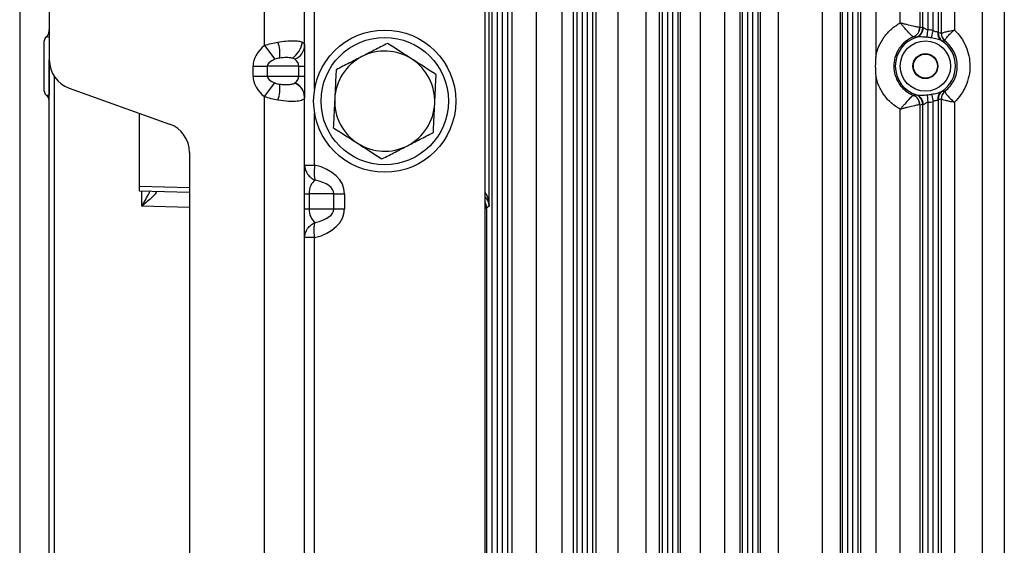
# Model space of a CAD drawing. Header units: millimetres. Extents: x -1087 to -132, y -334 to 655.
# Tile 23 of 63: x -658 to -560, y -215 to -163. Entities that reach past the tile are written whole.
import ezdxf

# ---------------------------------------------------------------- set-up
doc = ezdxf.new("R2010")
doc.units = ezdxf.units.MM

msp = doc.modelspace()

# ---------------------------------------------------------------- linework, layer by layer
at = {"color": 7, "linetype": 'Continuous', "lineweight": 25}
for p, q in [((-658.458, -135.277), (-658.458, -327.705)), ((-594.594, -142.235), (-594.594, -259.429)), ((-592.446, -259.899), (-592.446, -141.765)), ((-568.555, -141.765), (-568.555, -163.473)), ((-566.408, -164.048), (-566.408, -142.235)), ((-655.501, -142.832), (-655.501, -166.718)), ((-611.268, -258.381), (-611.268, -143.438)), ((-610.768, -143.438), (-610.768, -258.381)), ((-610.234, -258.381), (-610.234, -143.438)), ((-609.734, -143.438), (-609.734, -258.381)), ((-609.275, -258.349), (-609.275, -143.315)), ((-606.89, -142.859), (-606.89, -258.349)), ((-604.269, -258.349), (-604.269, -142.864)), ((-603.188, -143.315), (-603.188, -258.349)), ((-602.768, -258.381), (-602.768, -143.438)), ((-602.268, -143.438), (-602.268, -258.381)), ((-601.734, -258.381), (-601.734, -143.438)), ((-601.234, -143.438), (-601.234, -258.381)), ((-600.881, -258.349), (-600.881, -143.315)), ((-598.709, -143.315), (-598.709, -258.349)), ((-595.893, -258.349), (-595.893, -143.315)), ((-594.268, -258.381), (-594.268, -143.438)), ((-593.768, -143.438), (-593.768, -258.381)), ((-593.234, -258.381), (-593.234, -143.438)), ((-592.734, -143.438), (-592.734, -258.381)), ((-590.488, -143.315), (-590.488, -258.349)), ((-588.046, -258.349), (-588.046, -143.315)), ((-586.544, -143.315), (-586.544, -258.349)), ((-574.458, -260.456), (-574.458, -143.315)), ((-572.955, -143.127), (-572.955, -166.372)), ((-570.514, -163.026), (-570.514, -143.127)), ((-568.268, -163.52), (-568.268, -143.365)), ((-567.768, -143.365), (-567.768, -163.713)), ((-567.234, -163.787), (-567.234, -143.365)), ((-566.734, -143.365), (-566.734, -164.016)), ((-565.109, -143.315), (-565.109, -163.73)), ((-562.293, -258.349), (-562.293, -143.315)), ((-560.121, -143.315), (-560.121, -258.349)), ((-586.268, -257.319), (-586.268, -144.345)), ((-585.768, -145.336), (-585.768, -256.328)), ((-585.234, -256.328), (-585.234, -145.336)), ((-584.734, -145.345), (-584.734, -256.319)), ((-584.472, -256.254), (-584.472, -145.41)), ((-576.529, -145.41), (-576.529, -256.254)), ((-576.268, -256.319), (-576.268, -145.345)), ((-575.768, -145.336), (-575.768, -256.328)), ((-575.234, -256.328), (-575.234, -145.336)), ((-574.734, -145.336), (-574.734, -257.319)), ((-582.716, -145.692), (-582.716, -255.98)), ((-578.286, -255.98), (-578.286, -145.676)), ((-634.001, -165.285), (-634.001, -150.832)), ((-630.001, -165.285), (-630.001, -151.514)), ((-629.001, -169.645), (-629.001, -158.332)), ((-611.573, -181.329), (-611.573, -161.202)), ((-612.001, -161.332), (-612.001, -240.332)), ((-567.816, -164.457), (-567.768, -163.713)), ((-567.391, -164.516), (-567.234, -163.787)), ((-656.001, -169.841), (-656.001, -164.823)), ((-655.51, -164.455), (-655.501, -164.448)), ((-655.51, -164.455), (-655.51, -170.209)), ((-634.001, -165.285), (-632.967, -166.65)), ((-630.001, -165.285), (-630.001, -167.332)), ((-655.501, -234.946), (-655.501, -166.718)), ((-635.142, -168.332), (-635.142, -167.332)), ((-635.142, -167.332), (-633.728, -167.332)), ((-633.728, -167.332), (-633.728, -168.332)), ((-630.587, -167.332), (-633.728, -167.332)), ((-630.587, -168.332), (-630.587, -167.332)), ((-630.587, -167.332), (-630.001, -167.332)), ((-630.001, -167.332), (-630.001, -168.332)), ((-655.018, -168.35), (-655.018, -233.314)), ((-635.142, -168.332), (-633.728, -168.332)), ((-634.001, -170.379), (-632.967, -169.014)), ((-633.728, -168.332), (-630.587, -168.332)), ((-630.587, -168.332), (-630.001, -168.332)), ((-630.001, -168.332), (-630.001, -170.379)), ((-572.955, -168.292), (-572.955, -234.372)), ((-653.51, -169.543), (-643.492, -173.121)), ((-655.51, -170.209), (-655.501, -170.216)), ((-634.001, -231.285), (-634.001, -170.379)), ((-630.001, -231.285), (-630.001, -170.379)), ((-567.816, -170.207), (-567.768, -170.951)), ((-567.768, -170.951), (-567.768, -231.713)), ((-567.391, -170.148), (-567.234, -170.877)), ((-567.234, -231.787), (-567.234, -170.877)), ((-566.734, -170.648), (-566.734, -232.016)), ((-566.408, -232.048), (-566.408, -170.616)), ((-565.109, -170.934), (-565.109, -231.73)), ((-646.501, -179.324), (-646.501, -172.046)), ((-629.001, -177.216), (-629.001, -172.019)), ((-570.514, -231.026), (-570.514, -171.638)), ((-568.555, -171.191), (-568.555, -231.473)), ((-568.268, -231.52), (-568.268, -171.144)), ((-641.501, -175.946), (-641.501, -225.718)), ((-630.001, -177.216), (-629.001, -177.216)), ((-646.501, -179.824), (-646.501, -179.324)), ((-646.501, -179.324), (-641.501, -179.455)), ((-641.501, -179.955), (-646.501, -179.824)), ((-646.266, -181.329), (-646.266, -179.83)), ((-630.001, -180.082), (-629.562, -180.082)), ((-629.562, -180.082), (-629.562, -181.582)), ((-627.074, -180.082), (-629.562, -180.082)), ((-627.074, -181.582), (-627.074, -180.082)), ((-627.074, -180.082), (-626.014, -180.082)), ((-626.014, -180.082), (-626.014, -181.582)), ((-641.501, -181.454), (-646.266, -181.329)), ((-630.001, -181.582), (-629.562, -181.582)), ((-629.562, -181.582), (-627.074, -181.582)), ((-627.074, -181.582), (-626.014, -181.582)), ((-612.001, -181.526), (-611.835, -181.526)), ((-611.573, -181.329), (-611.835, -181.526)), ((-611.835, -181.526), (-611.835, -220.138)), ((-629.001, -184.448), (-630.001, -184.448)), ((-629.001, -217.556), (-629.001, -184.448))]:
    msp.add_line(p, q, dxfattribs=at)
for centre, radius in [((-622.001, -170.832), 7.1), ((-622.001, -170.832), 6.359), ((-568.001, -167.332), 2.509), ((-568.001, -167.332), 1.25), ((-568.001, -167.332), 1.198)]:
    msp.add_circle(centre, radius, dxfattribs=at)
for centre, radius, start, end in [((-656.497, -163.713), 0.996, 344.37848, 359.99944), ((-569.561, -163.479), 0.996, 292.23056, 0.31193), ((-569.556, -163.473), 1, 291.97264, 359.99761), ((-569.268, -163.52), 1, 288.41818, 359.99371), ((-569.187, -163.553), 0.953, 288.79149, 3.27336), ((-568.001, -167.332), 3.627, 77.78792, 86.3189), ((-565.856, -164.049), 0.914, 174.62382, 235.69494), ((-565.734, -164.016), 1, 179.98833, 235.6149), ((-565.411, -164.053), 1, 179.98346, 231.66338), ((-565.415, -164.042), 0.993, 180.35555, 230.88246), ((-655.501, -164.823), 0.5, 130.32622, 180), ((-635.947, -166.126), 3.484, 353.29228, 19.99564), ((-632.382, -164.673), 2.17, 301.00575, 353.07232), ((-568.001, -167.332), 3.009, 106.99835, 253.00165), ((-568.001, -167.332), 2.881, 77.78792, 86.3189), ((-568.001, -167.332), 3.009, 302.80754, 57.19246), ((-631.564, -165.203), 1.565, 292.41234, 356.99301), ((-622.001, -170.832), 5, 57.22647, 117.22647), ((-652.501, -166.718), 3, 180, 250.34618), ((-622.001, -170.832), 5, 117.22647, 177.22647), ((-622.001, -170.832), 5, 357.22647, 57.22647), ((-635.947, -169.538), 3.484, 340.00436, 6.70772), ((-631.62, -170.516), 1.622, 3.70606, 66.81843), ((-631.564, -170.461), 1.565, 3.00699, 67.58766), ((-655.501, -169.841), 0.5, 180, 229.55834), ((-565.856, -170.615), 0.914, 124.30506, 185.37618), ((-565.734, -170.648), 1, 124.3851, 180.01167), ((-565.411, -170.611), 1, 128.33662, 180.01654), ((-565.415, -170.622), 0.993, 129.11754, 179.64445), ((-656.497, -170.951), 0.996, 0.00054, 15.21681), ((-622.001, -170.832), 5, 177.22647, 237.22647), ((-622.001, -170.832), 5, 297.22647, 357.22647), ((-569.561, -171.185), 0.996, 359.68807, 67.76944), ((-569.556, -171.191), 1, 0.00239, 68.02736), ((-569.268, -171.144), 1, 0.00629, 71.58182), ((-569.187, -171.111), 0.953, 356.72664, 71.20851), ((-568.001, -167.332), 2.881, 273.6811, 282.21208), ((-568.001, -167.332), 3.627, 273.6811, 282.21208), ((-644.501, -175.946), 3, 0, 70.34618), ((-622.001, -170.832), 5, 237.22647, 297.22647), ((-613.336, -181.527), 1.501, 0.05522, 27.16999)]:
    msp.add_arc(centre, radius, start, end, dxfattribs=at)
for centre, major_axis, ratio, start_param, end_param in [((-569.256, -167.332), (4.511, 0), 0.866113, 1.349871, 1.414811), ((-567.079, -167.332), (3.844, 0), 0.866113, 1.396167, 1.481038), ((-630.9, -167.332), (4.243, 0), 0.707107, 2.390508, 3.141593), ((-630.9, -167.332), (2.828, 0), 0.353553, 2.390508, 3.141593), ((-632.001, -167.332), (1.414, 0), 0.707107, 0, 0.751085), ((-630.9, -168.332), (-4.243, 0), 0.707107, 0, 0.751085), ((-630.9, -168.332), (2.828, 0), 0.353553, 3.141593, 3.892678), ((-632.001, -168.332), (1.414, 0), 0.707107, 5.5321, 6.283185), ((-567.079, -167.332), (3.844, 0), 0.866113, 4.802147, 4.887018), ((-569.256, -167.332), (4.511, 0), 0.866113, 4.868374, 4.933314), ((-630.256, -180.082), (-4.243, 0), 0.707107, 3.141593, 4.411959), ((-628.501, -180.082), (0, 1.5), 0.707107, 0.426604, 1.570796), ((-630.256, -180.082), (3.182, 0), 0.471405, 0, 1.144192), ((-628.501, -181.582), (0, 1.5), 0.707107, 1.570796, 2.714988), ((-630.256, -181.582), (4.243, 0), 0.707107, 5.012819, 6.283185), ((-630.256, -181.582), (3.182, 0), 0.471405, 5.138993, 6.283185)]:
    msp.add_ellipse(centre, major_axis=major_axis, ratio=ratio, start_param=start_param, end_param=end_param, dxfattribs=at)
for points, knots in [([(-572.955, -166.372), (-572.887, -166.022), (-572.781, -165.681), (-572.494, -165.02), (-572.316, -164.71), (-571.898, -164.135), (-571.654, -163.867), (-571.12, -163.399), (-570.829, -163.196), (-570.514, -163.026)], [0, 0, 0, 0, 0.25, 0.25, 0.5, 0.5, 0.75, 0.75, 1, 1, 1, 1]), ([(-569.185, -164.4), (-569.2, -164.404), (-569.222, -164.399), (-569.279, -164.367), (-569.315, -164.341), (-569.436, -164.237), (-569.54, -164.131), (-569.782, -163.866), (-569.919, -163.71), (-570.138, -163.459), (-570.211, -163.374), (-570.361, -163.201), (-570.439, -163.112), (-570.514, -163.026)], [0, 0, 0, 0, 0.125, 0.125, 0.25, 0.25, 0.5, 0.5, 0.75, 0.75, 0.875, 0.875, 1, 1, 1, 1]), ([(-568.566, -163.473), (-568.579, -163.475), (-568.604, -163.473), (-568.677, -163.462), (-568.725, -163.454), (-568.897, -163.419), (-569.053, -163.384), (-569.418, -163.298), (-569.627, -163.248), (-569.955, -163.166), (-570.066, -163.139), (-570.289, -163.083), (-570.403, -163.054), (-570.514, -163.026)], [0, 0, 0, 0, 0.125, 0.125, 0.25, 0.25, 0.5, 0.5, 0.75, 0.75, 0.875, 0.875, 1, 1, 1, 1]), ([(-655.542, -163.979), (-655.561, -164.04), (-655.6, -164.166), (-655.7, -164.315), (-655.785, -164.409), (-655.818, -164.436), (-655.825, -164.441)], [0, 0, 0, 0, 0.322361, 0.662901, 0.931449, 1, 1, 1, 1]), ([(-568.236, -163.499), (-568.217, -163.484), (-568.189, -163.488), (-568.122, -163.518), (-568.085, -163.543), (-568.006, -163.598), (-567.964, -163.627), (-567.872, -163.68), (-567.822, -163.702), (-567.768, -163.713)], [0, 0, 0, 0, 0.25, 0.25, 0.5, 0.5, 0.75, 0.75, 1, 1, 1, 1]), ([(-567.234, -163.787), (-567.189, -163.817), (-567.14, -163.839), (-567.041, -163.866), (-566.993, -163.871), (-566.906, -163.881), (-566.867, -163.887), (-566.805, -163.914), (-566.781, -163.935), (-566.765, -163.963)], [0, 0, 0, 0, 0.25, 0.25, 0.5, 0.5, 0.75, 0.75, 1, 1, 1, 1]), ([(-566.408, -164.048), (-566.401, -164.038), (-566.365, -164.022), (-566.233, -163.98), (-566.14, -163.955), (-565.906, -163.897), (-565.768, -163.865), (-565.534, -163.815), (-565.453, -163.798), (-565.285, -163.765), (-565.197, -163.747), (-565.109, -163.73)], [0, 0, 0, 0, 0.25, 0.25, 0.5, 0.5, 0.75, 0.75, 0.875, 0.875, 1, 1, 1, 1]), ([(-566.041, -164.813), (-566.048, -164.778), (-566.031, -164.724), (-565.951, -164.58), (-565.889, -164.493), (-565.723, -164.295), (-565.621, -164.188), (-565.443, -164.018), (-565.38, -163.961), (-565.249, -163.846), (-565.18, -163.787), (-565.109, -163.73)], [0, 0, 0, 0, 0.25, 0.25, 0.5, 0.5, 0.75, 0.75, 0.875, 0.875, 1, 1, 1, 1]), ([(-565.109, -163.73), (-564.863, -163.959), (-564.645, -164.211), (-564.259, -164.758), (-564.094, -165.055), (-563.828, -165.669), (-563.726, -165.992), (-563.589, -166.656), (-563.555, -166.991), (-563.554, -167.665), (-563.589, -168.006), (-563.725, -168.669), (-563.829, -168.995), (-564.094, -169.61), (-564.257, -169.901), (-564.642, -170.45), (-564.863, -170.705), (-565.109, -170.934)], [0, 0, 0, 0, 0.125, 0.125, 0.25, 0.25, 0.375, 0.375, 0.5, 0.5, 0.625, 0.625, 0.75, 0.75, 0.875, 0.875, 1, 1, 1, 1]), ([(-655.51, -164.455), (-655.542, -164.448), (-655.642, -164.427), (-655.745, -164.424), (-655.81, -164.431), (-655.818, -164.442), (-655.821, -164.446)], [0, 0, 0, 0, 0.145653, 0.442284, 0.791277, 1, 1, 1, 1]), ([(-634.001, -165.285), (-633.781, -165.202), (-633.56, -165.134), (-633.115, -165.019), (-632.891, -164.972), (-632.673, -164.935)], [0, 0, 0, 0, 0.5, 0.5, 1, 1, 1, 1]), ([(-632.673, -164.935), (-632.393, -164.886), (-632.122, -164.853), (-631.618, -164.809), (-631.386, -164.799), (-630.96, -164.799), (-630.774, -164.809), (-630.455, -164.853), (-630.326, -164.886), (-630.228, -164.935)], [0, 0, 0, 0, 0.25, 0.25, 0.5, 0.5, 0.75, 0.75, 1, 1, 1, 1]), ([(-630.228, -164.935), (-630.151, -164.972), (-630.094, -165.019), (-630.019, -165.134), (-630.001, -165.202), (-630.001, -165.285)], [0, 0, 0, 0, 0.5, 0.5, 1, 1, 1, 1]), ([(-621.721, -165.065), (-622.197, -165.31), (-622.632, -165.534), (-623.472, -165.966), (-623.876, -166.174), (-624.288, -166.386)], [0, 0, 0, 0, 0.5, 0.5, 1, 1, 1, 1]), ([(-619.294, -166.628), (-619.684, -166.377), (-620.067, -166.131), (-620.861, -165.62), (-621.271, -165.355), (-621.721, -165.065)], [0, 0, 0, 0, 0.5, 0.5, 1, 1, 1, 1]), ([(-569.185, -164.4), (-569.327, -164.458), (-569.467, -164.528), (-569.732, -164.685), (-569.859, -164.773), (-570.219, -165.064), (-570.435, -165.298), (-570.784, -165.813), (-570.923, -166.102), (-571.061, -166.55), (-571.096, -166.703), (-571.143, -167.014), (-571.155, -167.173), (-571.155, -167.647), (-571.107, -167.964), (-570.923, -168.562), (-570.784, -168.851), (-570.522, -169.237), (-570.426, -169.359), (-570.214, -169.589), (-570.099, -169.697), (-569.858, -169.892), (-569.732, -169.979), (-569.467, -170.136), (-569.327, -170.205), (-569.185, -170.264)], [0, 0, 0, 0, 0.0625, 0.0625, 0.125, 0.125, 0.25, 0.25, 0.375, 0.375, 0.4375, 0.4375, 0.5, 0.5, 0.625, 0.625, 0.75, 0.75, 0.8125, 0.8125, 0.875, 0.875, 0.9375, 0.9375, 1, 1, 1, 1]), ([(-568.952, -164.469), (-568.97, -164.463), (-568.989, -164.457), (-569.007, -164.451), (-569.065, -164.433), (-569.123, -164.416), (-569.181, -164.4)], [0, 0, 0, 0, 0.002, 0.002, 0.002, 0.008241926, 0.008241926, 0.008241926, 0.008241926]), ([(-567.816, -164.457), (-568.007, -164.444), (-568.198, -164.433), (-568.476, -164.426), (-568.567, -164.425), (-568.739, -164.431), (-568.819, -164.438), (-568.88, -164.455)], [0, 0, 0, 0, 0.5, 0.5, 0.75, 0.75, 1, 1, 1, 1]), ([(-566.371, -164.803), (-566.428, -164.768), (-566.502, -164.74), (-566.664, -164.688), (-566.751, -164.665), (-567.019, -164.598), (-567.205, -164.556), (-567.391, -164.516)], [0, 0, 0, 0, 0.25, 0.25, 0.5, 0.5, 1, 1, 1, 1]), ([(-566.031, -164.838), (-566.05, -164.837), (-566.07, -164.837), (-566.089, -164.837), (-566.159, -164.836), (-566.229, -164.837), (-566.299, -164.841)], [0, 0, 0, 0, 0.002, 0.002, 0.002, 0.009263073, 0.009263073, 0.009263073, 0.009263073]), ([(-566.031, -169.826), (-565.847, -169.683), (-565.68, -169.52), (-565.379, -169.152), (-565.249, -168.95), (-565.037, -168.523), (-564.954, -168.293), (-564.842, -167.819), (-564.814, -167.573), (-564.814, -167.088), (-564.842, -166.848), (-564.954, -166.371), (-565.035, -166.145), (-565.247, -165.716), (-565.379, -165.513), (-565.677, -165.148), (-565.845, -164.983), (-566.031, -164.838)], [0, 0, 0, 0, 0.125, 0.125, 0.25, 0.25, 0.375, 0.375, 0.5, 0.5, 0.625, 0.625, 0.75, 0.75, 0.875, 0.875, 1, 1, 1, 1]), ([(-631.264, -166.533), (-631.433, -166.499), (-631.624, -166.488), (-632.034, -166.488), (-632.253, -166.499), (-632.487, -166.533)], [0, 0, 0, 0, 0.5, 0.5, 1, 1, 1, 1]), ([(-624.288, -166.386), (-624.701, -166.598), (-625.105, -166.806), (-625.945, -167.238), (-626.379, -167.462), (-626.855, -167.707)], [0, 0, 0, 0, 0.5, 0.5, 1, 1, 1, 1]), ([(-616.867, -168.191), (-617.317, -167.901), (-617.728, -167.636), (-618.522, -167.125), (-618.904, -166.879), (-619.294, -166.628)], [0, 0, 0, 0, 0.5, 0.5, 1, 1, 1, 1]), ([(-572.955, -166.372), (-572.986, -166.69), (-573.002, -167.012), (-573.002, -167.652), (-572.986, -167.974), (-572.955, -168.292)], [0, 0, 0, 0, 0.5, 0.5, 1, 1, 1, 1]), ([(-626.855, -167.707), (-626.881, -168.241), (-626.905, -168.729), (-626.951, -169.673), (-626.973, -170.127), (-626.995, -170.59)], [0, 0, 0, 0, 0.5, 0.5, 1, 1, 1, 1]), ([(-632.487, -169.131), (-632.333, -169.154), (-632.186, -169.165), (-631.904, -169.178), (-631.769, -169.178), (-631.513, -169.167), (-631.391, -169.156), (-631.168, -169.113), (-631.065, -169.083), (-630.982, -169.025)], [0, 0, 0, 0, 0.25, 0.25, 0.5, 0.5, 0.75, 0.75, 1, 1, 1, 1]), ([(-617.007, -171.074), (-616.984, -170.611), (-616.962, -170.157), (-616.917, -169.213), (-616.893, -168.725), (-616.867, -168.191)], [0, 0, 0, 0, 0.5, 0.5, 1, 1, 1, 1]), ([(-570.514, -171.638), (-570.829, -171.468), (-571.12, -171.265), (-571.522, -170.913), (-571.65, -170.786), (-571.891, -170.522), (-572.115, -170.246), (-572.308, -169.948), (-572.486, -169.638), (-572.567, -169.476), (-572.781, -168.983), (-572.886, -168.643), (-572.955, -168.292)], [0, 0, 0, 0, 0.25, 0.25, 0.375, 0.375, 0.5, 0.625, 0.625, 0.75, 0.75, 1, 1, 1, 1]), ([(-567.391, -170.148), (-567.205, -170.108), (-567.019, -170.066), (-566.751, -169.999), (-566.664, -169.976), (-566.502, -169.924), (-566.428, -169.896), (-566.371, -169.861)], [0, 0, 0, 0, 0.5, 0.5, 0.75, 0.75, 1, 1, 1, 1]), ([(-566.299, -169.823), (-566.28, -169.824), (-566.26, -169.825), (-566.241, -169.825), (-566.172, -169.828), (-566.101, -169.828), (-566.031, -169.826)], [0, 0, 0, 0, 0.002, 0.002, 0.002, 0.009263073, 0.009263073, 0.009263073, 0.009263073]), ([(-566.041, -169.851), (-566.048, -169.886), (-566.031, -169.94), (-565.951, -170.084), (-565.889, -170.171), (-565.723, -170.369), (-565.621, -170.476), (-565.443, -170.646), (-565.38, -170.703), (-565.249, -170.818), (-565.18, -170.877), (-565.109, -170.934)], [0, 0, 0, 0, 0.25, 0.25, 0.5, 0.5, 0.75, 0.75, 0.875, 0.875, 1, 1, 1, 1]), ([(-655.826, -170.221), (-655.802, -170.244), (-655.733, -170.306), (-655.611, -170.469), (-655.564, -170.618), (-655.541, -170.692)], [0, 0, 0, 0, 0.21544, 0.61141, 1, 1, 1, 1]), ([(-655.823, -170.218), (-655.821, -170.221), (-655.814, -170.231), (-655.759, -170.239), (-655.663, -170.239), (-655.557, -170.218), (-655.51, -170.209)], [0, 0, 0, 0, 0.160089, 0.510801, 0.78128, 1, 1, 1, 1]), ([(-632.673, -170.729), (-632.891, -170.692), (-633.115, -170.645), (-633.56, -170.53), (-633.781, -170.462), (-634.001, -170.379)], [0, 0, 0, 0, 0.5, 0.5, 1, 1, 1, 1]), ([(-630.002, -170.411), (-630.006, -170.481), (-630.024, -170.539), (-630.09, -170.639), (-630.138, -170.68), (-630.264, -170.75), (-630.341, -170.778), (-630.523, -170.821), (-630.63, -170.837), (-630.986, -170.87), (-631.277, -170.871), (-631.926, -170.834), (-632.29, -170.795), (-632.673, -170.729)], [0, 0, 0, 0, 0.125, 0.125, 0.25, 0.25, 0.375, 0.375, 0.5, 0.5, 0.75, 0.75, 1, 1, 1, 1]), ([(-626.995, -170.59), (-627.017, -171.053), (-627.039, -171.507), (-627.085, -172.451), (-627.109, -172.939), (-627.135, -173.473)], [0, 0, 0, 0, 0.5, 0.5, 1, 1, 1, 1]), ([(-617.146, -173.957), (-617.12, -173.423), (-617.097, -172.935), (-617.051, -171.991), (-617.029, -171.537), (-617.007, -171.074)], [0, 0, 0, 0, 0.5, 0.5, 1, 1, 1, 1]), ([(-569.185, -170.264), (-569.2, -170.259), (-569.222, -170.265), (-569.279, -170.297), (-569.315, -170.323), (-569.436, -170.427), (-569.54, -170.533), (-569.782, -170.798), (-569.919, -170.954), (-570.138, -171.205), (-570.211, -171.29), (-570.361, -171.463), (-570.439, -171.552), (-570.514, -171.638)], [0, 0, 0, 0, 0.125, 0.125, 0.25, 0.25, 0.5, 0.5, 0.75, 0.75, 0.875, 0.875, 1, 1, 1, 1]), ([(-569.181, -170.264), (-569.163, -170.259), (-569.144, -170.254), (-569.125, -170.248), (-569.067, -170.232), (-569.009, -170.214), (-568.952, -170.195)], [0, 0, 0, 0, 0.002, 0.002, 0.002, 0.008241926, 0.008241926, 0.008241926, 0.008241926]), ([(-568.88, -170.209), (-568.819, -170.226), (-568.738, -170.233), (-568.567, -170.239), (-568.476, -170.238), (-568.198, -170.231), (-568.007, -170.22), (-567.816, -170.207)], [0, 0, 0, 0, 0.25, 0.25, 0.5, 0.5, 1, 1, 1, 1]), ([(-567.768, -170.951), (-567.822, -170.962), (-567.872, -170.984), (-567.964, -171.037), (-568.006, -171.066), (-568.085, -171.12), (-568.122, -171.146), (-568.189, -171.176), (-568.217, -171.18), (-568.236, -171.165)], [0, 0, 0, 0, 0.25, 0.25, 0.5, 0.5, 0.75, 0.75, 1, 1, 1, 1]), ([(-566.765, -170.701), (-566.781, -170.729), (-566.805, -170.75), (-566.868, -170.777), (-566.906, -170.783), (-566.993, -170.793), (-567.041, -170.798), (-567.14, -170.825), (-567.189, -170.847), (-567.234, -170.877)], [0, 0, 0, 0, 0.25, 0.25, 0.5, 0.5, 0.75, 0.75, 1, 1, 1, 1]), ([(-566.408, -170.616), (-566.401, -170.626), (-566.365, -170.642), (-566.233, -170.684), (-566.14, -170.709), (-565.906, -170.767), (-565.768, -170.798), (-565.534, -170.849), (-565.453, -170.865), (-565.285, -170.899), (-565.197, -170.917), (-565.109, -170.934)], [0, 0, 0, 0, 0.25, 0.25, 0.5, 0.5, 0.75, 0.75, 0.875, 0.875, 1, 1, 1, 1]), ([(-568.566, -171.191), (-568.579, -171.189), (-568.604, -171.191), (-568.677, -171.202), (-568.725, -171.21), (-568.897, -171.245), (-569.053, -171.28), (-569.418, -171.366), (-569.627, -171.416), (-569.955, -171.498), (-570.066, -171.525), (-570.289, -171.581), (-570.403, -171.61), (-570.514, -171.638)], [0, 0, 0, 0, 0.125, 0.125, 0.25, 0.25, 0.5, 0.5, 0.75, 0.75, 0.875, 0.875, 1, 1, 1, 1]), ([(-627.135, -173.473), (-626.685, -173.763), (-626.274, -174.028), (-625.48, -174.539), (-625.097, -174.785), (-624.707, -175.036)], [0, 0, 0, 0, 0.5, 0.5, 1, 1, 1, 1]), ([(-619.713, -175.278), (-619.301, -175.066), (-618.897, -174.858), (-618.057, -174.426), (-617.622, -174.202), (-617.146, -173.957)], [0, 0, 0, 0, 0.5, 0.5, 1, 1, 1, 1]), ([(-624.707, -175.036), (-624.318, -175.287), (-623.935, -175.533), (-623.141, -176.044), (-622.73, -176.309), (-622.28, -176.599)], [0, 0, 0, 0, 0.5, 0.5, 1, 1, 1, 1]), ([(-622.28, -176.599), (-621.804, -176.354), (-621.37, -176.13), (-620.53, -175.698), (-620.125, -175.49), (-619.713, -175.278)], [0, 0, 0, 0, 0.5, 0.5, 1, 1, 1, 1]), ([(-630.001, -177.216), (-630.001, -177.542), (-629.892, -177.863), (-629.606, -178.262), (-629.492, -178.379), (-629.234, -178.578), (-629.089, -178.659), (-628.94, -178.716)], [0, 0, 0, 0, 0.5, 0.5, 0.75, 0.75, 1, 1, 1, 1]), ([(-629.001, -177.216), (-629.048, -177.542), (-629.06, -177.863), (-629.042, -178.262), (-629.03, -178.379), (-628.993, -178.578), (-628.969, -178.659), (-628.94, -178.716)], [0, 0, 0, 0, 0.5, 0.5, 0.75, 0.75, 1, 1, 1, 1]), ([(-646.266, -181.329), (-646.264, -181.327), (-646.166, -181.16), (-645.937, -180.768), (-645.642, -180.256), (-645.495, -179.955), (-645.445, -179.852)], [0, 0, 0, 0, 0.005018, 0.323908, 0.767016, 1, 1, 1, 1]), ([(-644.917, -179.866), (-644.889, -179.866), (-644.867, -179.87), (-644.834, -179.884), (-644.824, -179.895), (-644.812, -179.938), (-644.83, -179.981), (-644.901, -180.084), (-644.953, -180.145), (-645.076, -180.275), (-645.146, -180.343), (-645.373, -180.558), (-645.543, -180.709), (-645.896, -181.016), (-646.081, -181.173), (-646.266, -181.329)], [0, 0, 0, 0, 0.0625, 0.0625, 0.125, 0.125, 0.25, 0.25, 0.375, 0.375, 0.5, 0.5, 0.75, 0.75, 1, 1, 1, 1]), ([(-612.001, -179.963), (-611.95, -180.03), (-611.752, -180.296), (-611.625, -180.768), (-611.577, -181.16), (-611.573, -181.327), (-611.573, -181.329)], [0, 0, 0, 0, 0.1649469, 0.6473605, 0.9945373, 1, 1, 1, 1]), ([(-611.573, -181.329), (-611.573, -181.328), (-611.579, -181.204), (-611.637, -180.912), (-611.768, -180.58), (-611.966, -180.402), (-612.001, -180.371)], [0, 0, 0, 0, 0.005078, 0.376004, 0.891188, 1, 1, 1, 1]), ([(-630.001, -184.448), (-630.001, -184.122), (-629.892, -183.801), (-629.606, -183.402), (-629.492, -183.285), (-629.234, -183.086), (-629.089, -183.005), (-628.94, -182.948)], [0, 0, 0, 0, 0.5, 0.5, 0.75, 0.75, 1, 1, 1, 1]), ([(-629.001, -184.448), (-629.048, -184.122), (-629.06, -183.801), (-629.042, -183.402), (-629.03, -183.285), (-628.993, -183.086), (-628.969, -183.005), (-628.94, -182.948)], [0, 0, 0, 0, 0.5, 0.5, 0.75, 0.75, 1, 1, 1, 1])]:
    msp.add_open_spline(points, degree=3, knots=knots, dxfattribs=at)
for points in [[(-568.566, -163.473), (-568.56, -163.473), (-568.557, -163.472), (-568.555, -163.473)], [(-568.268, -163.52), (-568.266, -163.521), (-568.255, -163.513), (-568.236, -163.499)], [(-566.765, -163.963), (-566.748, -163.993), (-566.736, -164.015), (-566.734, -164.016)], [(-566.411, -164.053), (-566.41, -164.053), (-566.409, -164.051), (-566.408, -164.048)], [(-569.181, -164.4), (-569.182, -164.4), (-569.183, -164.4), (-569.185, -164.4)], [(-568.88, -164.455), (-568.924, -164.465), (-568.947, -164.47), (-568.952, -164.469)], [(-566.299, -164.841), (-566.303, -164.841), (-566.328, -164.828), (-566.371, -164.803)], [(-566.041, -164.813), (-566.039, -164.824), (-566.036, -164.832), (-566.031, -164.838)], [(-632.487, -166.533), (-632.642, -166.556), (-632.803, -166.587), (-632.967, -166.65)], [(-630.967, -166.65), (-631.049, -166.587), (-631.152, -166.556), (-631.264, -166.533)], [(-632.967, -169.014), (-632.803, -169.077), (-632.642, -169.108), (-632.487, -169.131)], [(-630.982, -169.025), (-630.977, -169.022), (-630.972, -169.018), (-630.967, -169.014)], [(-566.371, -169.861), (-566.327, -169.836), (-566.303, -169.823), (-566.299, -169.823)], [(-566.031, -169.826), (-566.036, -169.832), (-566.039, -169.84), (-566.041, -169.851)], [(-630.001, -170.379), (-630.001, -170.39), (-630.001, -170.401), (-630.002, -170.411)], [(-569.185, -170.264), (-569.183, -170.264), (-569.182, -170.264), (-569.181, -170.264)], [(-568.952, -170.195), (-568.947, -170.194), (-568.924, -170.199), (-568.88, -170.209)], [(-566.734, -170.648), (-566.736, -170.649), (-566.748, -170.671), (-566.765, -170.701)], [(-566.408, -170.616), (-566.409, -170.612), (-566.41, -170.611), (-566.411, -170.611)], [(-568.555, -171.191), (-568.557, -171.191), (-568.56, -171.191), (-568.566, -171.191)], [(-568.236, -171.165), (-568.255, -171.151), (-568.266, -171.143), (-568.268, -171.144)]]:
    msp.add_open_spline(points, degree=3, dxfattribs=at)

doc.saveas('drawing.dxf')
